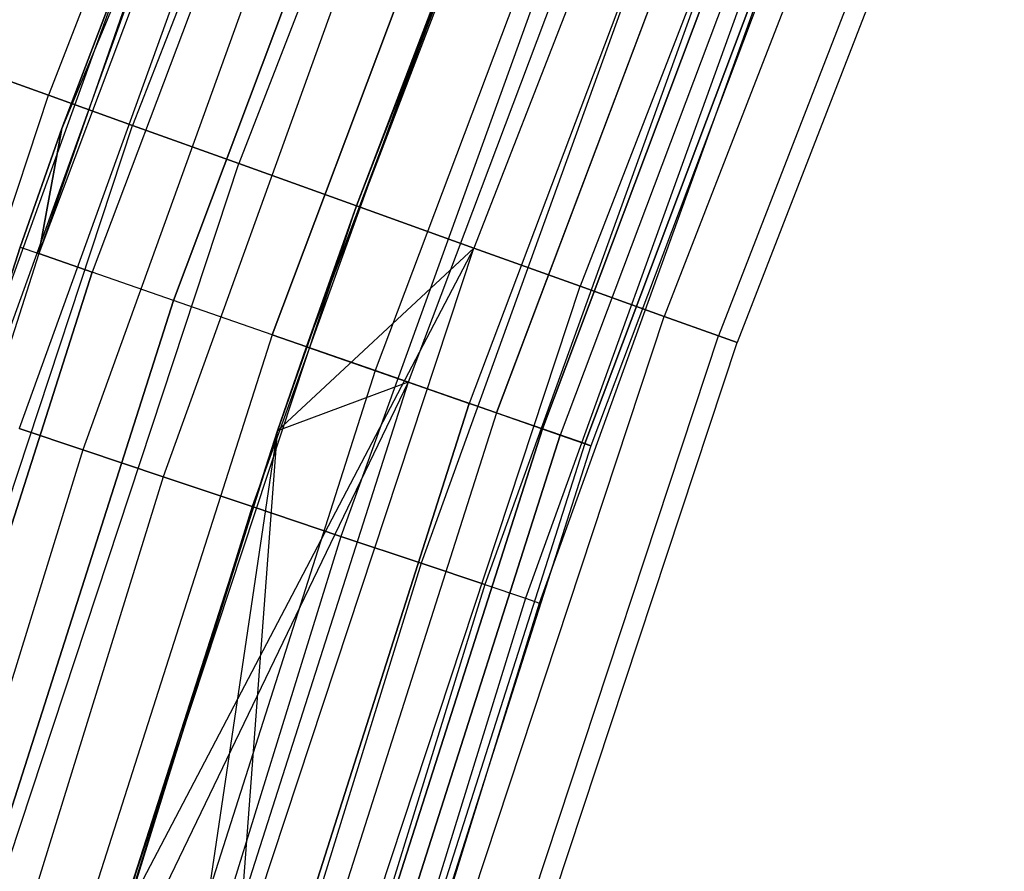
# Model space of a CAD drawing. Extents: x -135 to 135, y -135 to 135.
# Tile 134 of 207: x -70.84 to -65.97, y 21.55 to 25.76. Entities that reach past the tile are written whole.
import ezdxf

# ---------------------------------------------------------------- set-up
doc = ezdxf.new("R2010")
doc.units = 0
doc.header["$LTSCALE"] = 25.4
doc.layers.get('0').update_dxf_attribs({"linetype": 'CONTINUOUS'})

# ---------------------------------------------------------------- blocks, each defined once
blk = doc.blocks.new('SANTANA_BIURKO_A_PM_STL')
at = {"color": 0}
for p, q in [((-69.3079, 28.9679, 150.1756), (-70.6966, 25.3912, 150.1756)), ((-69.3079, 28.9679, 150.1756), (-70.6966, 25.3912, 150.1756)), ((-69.3079, 28.9679, 0.8244), (-70.6966, 25.3912, 0.8244)), ((-69.3079, 28.9679, 0.8244), (-70.6966, 25.3912, 0.8244)), ((-68.8996, 28.7972, 150.618), (-70.2802, 25.2416, 150.618)), ((-68.8996, 28.7972, 150.618), (-70.2802, 25.2416, 150.618)), ((-68.8996, 28.7972, 0.382), (-70.2802, 25.2416, 0.382)), ((-68.8996, 28.7972, 0.382), (-70.2802, 25.2416, 0.382)), ((-68.3852, 28.5822, 150.9021), (-69.7554, 25.0531, 150.9021)), ((-68.3852, 28.5822, 150.9021), (-69.7554, 25.0531, 150.9021)), ((-68.3852, 28.5822, 0.0979), (-69.7554, 25.0531, 0.0979)), ((-68.3852, 28.5822, 0.0979), (-69.7554, 25.0531, 0.0979)), ((-69.42, 24.1479, 147.5), (-67.815, 28.3439, 147)), ((-69.42, 24.1479, 147.5), (-67.815, 28.3439, 147)), ((-67.815, 28.3439, 147), (-69.1738, 24.8442, 147)), ((-67.815, 28.3439, 147), (-69.1738, 24.8442, 147)), ((-67.815, 28.3439, 151), (-69.1738, 24.8442, 151)), ((-67.815, 28.3439, 151), (-69.1738, 24.8442, 151)), ((-67.815, 28.3439, 0), (-69.1738, 24.8442, 0)), ((-67.815, 28.3439, 0), (-69.1738, 24.8442, 0)), ((-67.815, 28.3439, 4), (-69.1738, 24.8442, 4)), ((-67.815, 28.3439, 4), (-69.1738, 24.8442, 4)), ((-69.4743, 28.2546, 2), (-70.7446, 24.6087, 1.4681)), ((-69.4743, 28.2546, 2), (-70.7446, 24.6087, 1.4681)), ((-70.6301, 25.2269, 149), (-69.4743, 28.2546, 149)), ((-69.4743, 28.2546, 2), (-70.6301, 25.2269, 2)), ((-70.6301, 25.2269, 149), (-69.4743, 28.2546, 149)), ((-69.4743, 28.2546, 2), (-70.6301, 25.2269, 2)), ((-69.384, 28.2179, 149.5319), (-70.7446, 24.6087, 149.5319)), ((-69.384, 28.2179, 149.5319), (-70.7446, 24.6087, 149.5319)), ((-69.384, 28.2179, 1.4681), (-70.7446, 24.6087, 1.4681)), ((-69.384, 28.2179, 1.4681), (-70.7446, 24.6087, 1.4681)), ((-69.384, 28.2179, 149.5319), (-70.6301, 25.2269, 149)), ((-69.384, 28.2179, 149.5319), (-70.6301, 25.2269, 149)), ((-69.1249, 28.1125, 149.9947), (-70.4804, 24.5167, 149.9947)), ((-69.1249, 28.1125, 149.9947), (-70.4804, 24.5167, 149.9947)), ((-69.1249, 28.1125, 1.0053), (-70.4804, 24.5167, 1.0053)), ((-69.1249, 28.1125, 1.0053), (-70.4804, 24.5167, 1.0053)), ((-67.2448, 28.1056, 147.0979), (-68.5921, 24.6353, 147.0979)), ((-67.2448, 28.1056, 147.0979), (-68.5921, 24.6353, 147.0979)), ((-67.2448, 28.1056, 150.9021), (-68.5921, 24.6353, 150.9021)), ((-67.2448, 28.1056, 150.9021), (-68.5921, 24.6353, 150.9021)), ((-67.2448, 28.1056, 0.0979), (-68.5921, 24.6353, 0.0979)), ((-67.2448, 28.1056, 0.0979), (-68.5921, 24.6353, 0.0979)), ((-67.2448, 28.1056, 3.9021), (-68.5921, 24.6353, 3.9021)), ((-67.2448, 28.1056, 3.9021), (-68.5921, 24.6353, 3.9021)), ((-70.0784, 24.3769, 150.3282), (-68.7305, 27.9521, 150.3282)), ((-70.0784, 24.3769, 150.3282), (-68.7305, 27.9521, 150.3282)), ((-68.7305, 27.9521, 0.6718), (-70.0784, 24.3769, 0.6718)), ((-68.7305, 27.9521, 0.6718), (-70.0784, 24.3769, 0.6718)), ((-66.7304, 27.8906, 147.382), (-68.0674, 24.4469, 147.382)), ((-66.7304, 27.8906, 147.382), (-68.0674, 24.4469, 147.382)), ((-66.7304, 27.8906, 150.618), (-68.0674, 24.4469, 150.618)), ((-66.7304, 27.8906, 150.618), (-68.0674, 24.4469, 150.618)), ((-66.7304, 27.8906, 0.382), (-68.0674, 24.4469, 0.382)), ((-66.7304, 27.8906, 0.382), (-68.0674, 24.4469, 0.382)), ((-66.7304, 27.8906, 3.618), (-68.0674, 24.4469, 3.618)), ((-66.7304, 27.8906, 3.618), (-68.0674, 24.4469, 3.618)), ((-69.5907, 24.2073, 150.4891), (-68.2523, 27.7576, 150.4891)), ((-69.5907, 24.2073, 150.4891), (-68.2523, 27.7576, 150.4891)), ((-68.2523, 27.7576, 0.5109), (-69.5907, 24.2073, 0.5109)), ((-68.2523, 27.7576, 0.5109), (-69.5907, 24.2073, 0.5109)), ((-66.3221, 27.7199, 147.8244), (-67.651, 24.2973, 147.8244)), ((-66.3221, 27.7199, 147.8244), (-67.651, 24.2973, 147.8244)), ((-66.3221, 27.7199, 150.1756), (-67.651, 24.2973, 150.1756)), ((-66.3221, 27.7199, 150.1756), (-67.651, 24.2973, 150.1756)), ((-66.3221, 27.7199, 0.8244), (-67.651, 24.2973, 0.8244)), ((-66.3221, 27.7199, 0.8244), (-67.651, 24.2973, 0.8244)), ((-66.3221, 27.7199, 3.1756), (-67.651, 24.2973, 3.1756)), ((-66.3221, 27.7199, 3.1756), (-67.651, 24.2973, 3.1756)), ((-68.0848, 27.6895, 147.5), (-69.42, 24.1479, 147.5)), ((-68.0848, 27.6895, 147.5), (-69.42, 24.1479, 147.5)), ((-68.0848, 27.6895, 3.5), (-69.42, 24.1479, 3.5)), ((-68.0848, 27.6895, 3.5), (-69.42, 24.1479, 3.5)), ((-69.1738, 24.8442, 4), (-68.0848, 27.6895, 3.5)), ((-69.1738, 24.8442, 4), (-68.0848, 27.6895, 3.5)), ((-66.06, 27.6104, 148.382), (-67.3836, 24.2013, 148.382)), ((-66.06, 27.6104, 148.382), (-67.3836, 24.2013, 148.382)), ((-66.06, 27.6104, 149.618), (-67.3836, 24.2013, 149.618)), ((-66.06, 27.6104, 149.618), (-67.3836, 24.2013, 149.618)), ((-66.06, 27.6104, 1.382), (-67.3836, 24.2013, 1.382)), ((-66.06, 27.6104, 1.382), (-67.3836, 24.2013, 1.382)), ((-66.06, 27.6104, 2.618), (-67.3836, 24.2013, 2.618)), ((-66.06, 27.6104, 2.618), (-67.3836, 24.2013, 2.618)), ((-65.9697, 27.5726, 149), (-67.2915, 24.1682, 149)), ((-65.9697, 27.5726, 149), (-67.2915, 24.1682, 149)), ((-65.9697, 27.5726, 2), (-67.2915, 24.1682, 2)), ((-65.9697, 27.5726, 2), (-67.2915, 24.1682, 2)), ((-67.7523, 27.5543, 150.4564), (-69.0809, 24.0299, 150.4564)), ((-67.7523, 27.5543, 150.4564), (-69.0809, 24.0299, 150.4564)), ((-67.7523, 27.5543, 0.5436), (-69.0809, 24.0299, 0.5436)), ((-67.7523, 27.5543, 0.5436), (-69.0809, 24.0299, 0.5436)), ((-67.5921, 27.4891, 147.5975), (-68.9176, 23.9731, 147.5975)), ((-67.5921, 27.4891, 147.5975), (-68.9176, 23.9731, 147.5975)), ((-67.5921, 27.4891, 3.4025), (-68.9176, 23.9731, 3.4025)), ((-67.5921, 27.4891, 3.4025), (-68.9176, 23.9731, 3.4025)), ((-67.2955, 27.3685, 150.2345), (-68.6152, 23.8679, 150.2345)), ((-67.2955, 27.3685, 150.2345), (-68.6152, 23.8679, 150.2345)), ((-67.2955, 27.3685, 0.7655), (-68.6152, 23.8679, 0.7655)), ((-67.2955, 27.3685, 0.7655), (-68.6152, 23.8679, 0.7655)), ((-68.4805, 23.8211, 147.8772), (-67.1634, 27.3148, 147.8772)), ((-68.4805, 23.8211, 147.8772), (-67.1634, 27.3148, 147.8772)), ((-67.1634, 27.3148, 3.1228), (-68.4805, 23.8211, 3.1228)), ((-67.1634, 27.3148, 3.1228), (-68.4805, 23.8211, 3.1228)), ((-68.254, 23.7423, 149.8521), (-66.9413, 27.2244, 149.8521)), ((-68.254, 23.7423, 149.8521), (-66.9413, 27.2244, 149.8521)), ((-66.9413, 27.2244, 1.1479), (-68.254, 23.7423, 1.1479)), ((-66.9413, 27.2244, 1.1479), (-68.254, 23.7423, 1.1479)), ((-66.8545, 27.1891, 148.3029), (-68.1655, 23.7115, 148.3029)), ((-66.8545, 27.1891, 148.3029), (-68.1655, 23.7115, 148.3029)), ((-66.8545, 27.1891, 2.6971), (-68.1655, 23.7115, 2.6971)), ((-66.8545, 27.1891, 2.6971), (-68.1655, 23.7115, 2.6971)), ((-68.0444, 23.6694, 149.359), (-66.7357, 27.1408, 149.359)), ((-68.0444, 23.6694, 149.359), (-66.7357, 27.1408, 149.359)), ((-66.7357, 27.1408, 1.641), (-68.0444, 23.6694, 1.641)), ((-66.7357, 27.1408, 1.641), (-68.0444, 23.6694, 1.641)), ((-66.7055, 27.1285, 148.8192), (-68.0136, 23.6586, 148.8192)), ((-66.7055, 27.1285, 148.8192), (-68.0136, 23.6586, 148.8192)), ((-66.7055, 27.1285, 2.1808), (-68.0136, 23.6586, 2.1808)), ((-66.7055, 27.1285, 2.1808), (-68.0136, 23.6586, 2.1808)), ((-69.9354, 27.0931, 149), (-71.1121, 23.8344, 149)), ((-69.9354, 27.0931, 149), (-71.1121, 23.8344, 149)), ((-69.9354, 27.0931, 2), (-71.1121, 23.8344, 2)), ((-69.9354, 27.0931, 2), (-71.1121, 23.8344, 2)), ((-69.867, 27.0666, 149.4635), (-71.0424, 23.811, 149.4635)), ((-69.867, 27.0666, 149.4635), (-71.0424, 23.811, 149.4635)), ((-69.867, 27.0666, 148.5365), (-71.0424, 23.811, 148.5365)), ((-69.867, 27.0666, 148.5365), (-71.0424, 23.811, 148.5365)), ((-69.867, 27.0666, 2.4635), (-71.0424, 23.811, 2.4635)), ((-69.867, 27.0666, 2.4635), (-71.0424, 23.811, 2.4635)), ((-69.867, 27.0666, 1.5365), (-71.0424, 23.811, 1.5365)), ((-69.867, 27.0666, 1.5365), (-71.0424, 23.811, 1.5365)), ((-69.6683, 26.9896, 149.8817), (-70.8404, 23.7433, 149.8817)), ((-69.6683, 26.9896, 149.8817), (-70.8404, 23.7433, 149.8817)), ((-69.6683, 26.9896, 148.1183), (-70.8404, 23.7433, 148.1183)), ((-69.6683, 26.9896, 148.1183), (-70.8404, 23.7433, 148.1183)), ((-69.6683, 26.9896, 2.8817), (-70.8404, 23.7433, 2.8817)), ((-69.6683, 26.9896, 2.8817), (-70.8404, 23.7433, 2.8817)), ((-69.6683, 26.9896, 1.1183), (-70.8404, 23.7433, 1.1183)), ((-69.6683, 26.9896, 1.1183), (-70.8404, 23.7433, 1.1183)), ((-69.3588, 26.8698, 150.2135), (-70.5258, 23.6379, 150.2135)), ((-69.3588, 26.8698, 150.2135), (-70.5258, 23.6379, 150.2135)), ((-69.3588, 26.8698, 147.7865), (-70.5258, 23.6379, 147.7865)), ((-69.3588, 26.8698, 147.7865), (-70.5258, 23.6379, 147.7865)), ((-69.3588, 26.8698, 3.2135), (-70.5258, 23.6379, 3.2135)), ((-69.3588, 26.8698, 3.2135), (-70.5258, 23.6379, 3.2135)), ((-69.3588, 26.8698, 0.7865), (-70.5258, 23.6379, 0.7865)), ((-69.3588, 26.8698, 0.7865), (-70.5258, 23.6379, 0.7865)), ((-68.9689, 26.7187, 150.4266), (-70.1293, 23.505, 150.4266)), ((-68.9689, 26.7187, 150.4266), (-70.1293, 23.505, 150.4266)), ((-68.9689, 26.7187, 147.5734), (-70.1293, 23.505, 147.5734)), ((-68.9689, 26.7187, 147.5734), (-70.1293, 23.505, 147.5734)), ((-68.9689, 26.7187, 3.4266), (-70.1293, 23.505, 3.4266)), ((-68.9689, 26.7187, 3.4266), (-70.1293, 23.505, 3.4266)), ((-68.9689, 26.7187, 0.5734), (-70.1293, 23.505, 0.5734)), ((-68.9689, 26.7187, 0.5734), (-70.1293, 23.505, 0.5734)), ((-68.5367, 26.5513, 150.5), (-69.6898, 23.3577, 150.5)), ((-68.5367, 26.5513, 150.5), (-69.6898, 23.3577, 150.5)), ((-68.5367, 26.5513, 147.5), (-69.6898, 23.3577, 147.5)), ((-68.5367, 26.5513, 147.5), (-69.6898, 23.3577, 147.5)), ((-68.5367, 26.5513, 3.5), (-69.6898, 23.3577, 3.5)), ((-68.5367, 26.5513, 3.5), (-69.6898, 23.3577, 3.5)), ((-68.5367, 26.5513, 0.5), (-69.6898, 23.3577, 0.5)), ((-68.5367, 26.5513, 0.5), (-69.6898, 23.3577, 0.5)), ((-68.1045, 26.3838, 150.4266), (-69.2503, 23.2104, 150.4266)), ((-68.1045, 26.3838, 150.4266), (-69.2503, 23.2104, 150.4266)), ((-68.1045, 26.3838, 147.5734), (-69.2503, 23.2104, 147.5734)), ((-68.1045, 26.3838, 147.5734), (-69.2503, 23.2104, 147.5734)), ((-68.1045, 26.3838, 3.4266), (-69.2503, 23.2104, 3.4266)), ((-68.1045, 26.3838, 3.4266), (-69.2503, 23.2104, 3.4266)), ((-68.1045, 26.3838, 0.5734), (-69.2503, 23.2104, 0.5734)), ((-68.1045, 26.3838, 0.5734), (-69.2503, 23.2104, 0.5734)), ((-67.7146, 26.2328, 150.2135), (-68.8538, 23.0775, 150.2135)), ((-67.7146, 26.2328, 150.2135), (-68.8538, 23.0775, 150.2135)), ((-67.7146, 26.2328, 147.7865), (-68.8538, 23.0775, 147.7865)), ((-67.7146, 26.2328, 147.7865), (-68.8538, 23.0775, 147.7865)), ((-67.7146, 26.2328, 3.2135), (-68.8538, 23.0775, 3.2135)), ((-67.7146, 26.2328, 3.2135), (-68.8538, 23.0775, 3.2135)), ((-67.7146, 26.2328, 0.7865), (-68.8538, 23.0775, 0.7865)), ((-67.7146, 26.2328, 0.7865), (-68.8538, 23.0775, 0.7865)), ((-67.4051, 26.1129, 149.8817), (-68.5392, 22.972, 149.8817)), ((-67.4051, 26.1129, 149.8817), (-68.5392, 22.972, 149.8817)), ((-67.4051, 26.1129, 148.1183), (-68.5392, 22.972, 148.1183)), ((-67.4051, 26.1129, 148.1183), (-68.5392, 22.972, 148.1183)), ((-67.4051, 26.1129, 2.8817), (-68.5392, 22.972, 2.8817)), ((-67.4051, 26.1129, 2.8817), (-68.5392, 22.972, 2.8817)), ((-67.4051, 26.1129, 1.1183), (-68.5392, 22.972, 1.1183)), ((-67.4051, 26.1129, 1.1183), (-68.5392, 22.972, 1.1183)), ((-67.2065, 26.0359, 149.4635), (-68.3372, 22.9043, 149.4635)), ((-67.2065, 26.0359, 149.4635), (-68.3372, 22.9043, 149.4635)), ((-67.2065, 26.0359, 148.5365), (-68.3372, 22.9043, 148.5365)), ((-67.2065, 26.0359, 148.5365), (-68.3372, 22.9043, 148.5365)), ((-67.2065, 26.0359, 2.4635), (-68.3372, 22.9043, 2.4635)), ((-67.2065, 26.0359, 2.4635), (-68.3372, 22.9043, 2.4635)), ((-67.2065, 26.0359, 1.5365), (-68.3372, 22.9043, 1.5365)), ((-67.2065, 26.0359, 1.5365), (-68.3372, 22.9043, 1.5365)), ((-68.2676, 22.881, 149), (-67.138, 26.0094, 149)), ((-68.2676, 22.881, 149), (-67.138, 26.0094, 149)), ((-68.2676, 22.881, 2), (-67.138, 26.0094, 2)), ((-68.2676, 22.881, 2), (-67.138, 26.0094, 2)), ((-70.6966, 25.3912, 150.1756), (-70.964, 25.4872, 149.618)), ((-70.6966, 25.3912, 150.1756), (-70.964, 25.4872, 149.618)), ((-70.964, 25.4872, 1.382), (-70.6966, 25.3912, 0.8244)), ((-70.964, 25.4872, 1.382), (-70.6966, 25.3912, 0.8244)), ((-71.9009, 21.7482, 150.1756), (-70.6966, 25.3912, 150.1756)), ((-71.9009, 21.7482, 150.1756), (-70.6966, 25.3912, 150.1756)), ((-71.9009, 21.7482, 0.8244), (-70.6966, 25.3912, 0.8244)), ((-71.9009, 21.7482, 0.8244), (-70.6966, 25.3912, 0.8244)), ((-70.2802, 25.2416, 150.618), (-70.6966, 25.3912, 150.1756)), ((-70.2802, 25.2416, 150.618), (-70.6966, 25.3912, 150.1756)), ((-70.6966, 25.3912, 0.8244), (-70.2802, 25.2416, 0.382)), ((-70.6966, 25.3912, 0.8244), (-70.2802, 25.2416, 0.382)), ((-71.4773, 21.6201, 150.618), (-70.2802, 25.2416, 150.618)), ((-71.4773, 21.6201, 150.618), (-70.2802, 25.2416, 150.618)), ((-71.4773, 21.6201, 0.382), (-70.2802, 25.2416, 0.382)), ((-71.4773, 21.6201, 0.382), (-70.2802, 25.2416, 0.382)), ((-70.8367, 24.6407, 149), (-70.6301, 25.2269, 149)), ((-70.6301, 25.2269, 2), (-70.8367, 24.6407, 2)), ((-70.8367, 24.6407, 149), (-70.6301, 25.2269, 149)), ((-70.6301, 25.2269, 2), (-70.8367, 24.6407, 2)), ((-70.6301, 25.2269, 149), (-70.7446, 24.6087, 149.5319)), ((-70.6301, 25.2269, 149), (-70.7446, 24.6087, 149.5319)), ((-70.7446, 24.6087, 1.4681), (-70.6301, 25.2269, 2)), ((-70.7446, 24.6087, 1.4681), (-70.6301, 25.2269, 2)), ((-70.6301, 25.2269, 149), (-70.6301, 25.2269, 2)), ((-70.6301, 25.2269, 149), (-70.6301, 25.2269, 2)), ((-69.7554, 25.0531, 150.9021), (-70.2802, 25.2416, 150.618)), ((-69.7554, 25.0531, 150.9021), (-70.2802, 25.2416, 150.618)), ((-70.2802, 25.2416, 0.382), (-69.7554, 25.0531, 0.0979)), ((-70.2802, 25.2416, 0.382), (-69.7554, 25.0531, 0.0979)), ((-70.9437, 21.4587, 150.9021), (-69.7554, 25.0531, 150.9021)), ((-70.9437, 21.4587, 150.9021), (-69.7554, 25.0531, 150.9021)), ((-70.9437, 21.4587, 0.0979), (-69.7554, 25.0531, 0.0979)), ((-70.9437, 21.4587, 0.0979), (-69.7554, 25.0531, 0.0979)), ((-69.1738, 24.8442, 151), (-69.7554, 25.0531, 150.9021)), ((-69.1738, 24.8442, 151), (-69.7554, 25.0531, 150.9021)), ((-69.7554, 25.0531, 0.0979), (-69.1738, 24.8442, 0)), ((-69.7554, 25.0531, 0.0979), (-69.1738, 24.8442, 0)), ((-70.3521, 21.2798, 151), (-69.1738, 24.8442, 151)), ((-70.3521, 21.2798, 151), (-69.1738, 24.8442, 151)), ((-70.3521, 21.2798, 0), (-69.1738, 24.8442, 0)), ((-70.3521, 21.2798, 0), (-69.1738, 24.8442, 0)), ((-69.5633, 23.7317, 147.5), (-69.1738, 24.8442, 147)), ((-69.1738, 24.8442, 147), (-69.5633, 23.7317, 147)), ((-69.5633, 23.7317, 147.5), (-69.1738, 24.8442, 147)), ((-69.1738, 24.8442, 147), (-69.5633, 23.7317, 147)), ((-69.1738, 24.8442, 4), (-69.5633, 23.7317, 4)), ((-69.1738, 24.8442, 4), (-69.5633, 23.7317, 4)), ((-69.42, 24.1479, 147.5), (-69.1738, 24.8442, 147)), ((-69.42, 24.1479, 147.5), (-69.1738, 24.8442, 147)), ((-69.1738, 24.8442, 4), (-69.42, 24.1479, 3.5)), ((-69.1738, 24.8442, 4), (-69.42, 24.1479, 3.5)), ((-69.1738, 24.8442, 147), (-68.5921, 24.6353, 147.0979)), ((-68.5921, 24.6353, 150.9021), (-69.1738, 24.8442, 151)), ((-69.1738, 24.8442, 147), (-68.5921, 24.6353, 147.0979)), ((-68.5921, 24.6353, 150.9021), (-69.1738, 24.8442, 151)), ((-68.5921, 24.6353, 3.9021), (-69.1738, 24.8442, 4)), ((-69.1738, 24.8442, 0), (-68.5921, 24.6353, 0.0979)), ((-69.1738, 24.8442, 0), (-68.5921, 24.6353, 0.0979)), ((-68.5921, 24.6353, 3.9021), (-69.1738, 24.8442, 4)), ((-72.0112, 20.9614, 149), (-70.8367, 24.6407, 149)), ((-70.8367, 24.6407, 2), (-72.0112, 20.9614, 2)), ((-72.0112, 20.9614, 149), (-70.8367, 24.6407, 149)), ((-70.8367, 24.6407, 2), (-72.0112, 20.9614, 2)), ((-70.8367, 24.6407, 149), (-70.7446, 24.6087, 149.5319)), ((-70.8367, 24.6407, 149), (-70.7446, 24.6087, 149.5319)), ((-70.8367, 24.6407, 2), (-70.7446, 24.6087, 1.4681)), ((-70.8367, 24.6407, 2), (-70.7446, 24.6087, 1.4681)), ((-70.8367, 24.6407, 149), (-70.8367, 24.6407, 2)), ((-70.8367, 24.6407, 149), (-70.8367, 24.6407, 2)), ((-70.7446, 24.6087, 149.5319), (-71.9176, 20.9342, 149.5319)), ((-70.7446, 24.6087, 149.5319), (-71.9176, 20.9342, 149.5319)), ((-70.7446, 24.6087, 1.4681), (-71.9176, 20.9342, 1.4681)), ((-70.7446, 24.6087, 1.4681), (-71.9176, 20.9342, 1.4681)), ((-70.7446, 24.6087, 149.5319), (-70.4804, 24.5167, 149.9947)), ((-70.7446, 24.6087, 149.5319), (-70.4804, 24.5167, 149.9947)), ((-70.4804, 24.5167, 1.0053), (-70.7446, 24.6087, 1.4681)), ((-70.4804, 24.5167, 1.0053), (-70.7446, 24.6087, 1.4681)), ((-68.5921, 24.6353, 147.0979), (-70.3521, 21.2798, 147)), ((-68.5921, 24.6353, 147.0979), (-70.3521, 21.2798, 147)), ((-69.7606, 21.1008, 150.9021), (-68.5921, 24.6353, 150.9021)), ((-69.7606, 21.1008, 150.9021), (-68.5921, 24.6353, 150.9021)), ((-69.7606, 21.1008, 147.0979), (-68.5921, 24.6353, 147.0979)), ((-69.7606, 21.1008, 147.0979), (-68.5921, 24.6353, 147.0979)), ((-69.7606, 21.1008, 3.9021), (-68.5921, 24.6353, 3.9021)), ((-69.7606, 21.1008, 3.9021), (-68.5921, 24.6353, 3.9021)), ((-69.7606, 21.1008, 0.0979), (-68.5921, 24.6353, 0.0979)), ((-69.7606, 21.1008, 0.0979), (-68.5921, 24.6353, 0.0979)), ((-68.5921, 24.6353, 147.0979), (-69.5633, 23.7317, 147)), ((-68.5921, 24.6353, 147.0979), (-69.5633, 23.7317, 147)), ((-69.5633, 23.7317, 4), (-68.5921, 24.6353, 3.9021)), ((-69.5633, 23.7317, 4), (-68.5921, 24.6353, 3.9021)), ((-68.0674, 24.4469, 150.618), (-68.5921, 24.6353, 150.9021)), ((-68.5921, 24.6353, 147.0979), (-68.0674, 24.4469, 147.382)), ((-68.5921, 24.6353, 147.0979), (-68.0674, 24.4469, 147.382)), ((-68.0674, 24.4469, 150.618), (-68.5921, 24.6353, 150.9021)), ((-68.0674, 24.4469, 3.618), (-68.5921, 24.6353, 3.9021)), ((-68.5921, 24.6353, 0.0979), (-68.0674, 24.4469, 0.382)), ((-68.5921, 24.6353, 0.0979), (-68.0674, 24.4469, 0.382)), ((-68.0674, 24.4469, 3.618), (-68.5921, 24.6353, 3.9021)), ((-71.649, 20.856, 149.9947), (-70.4804, 24.5167, 149.9947)), ((-71.649, 20.856, 149.9947), (-70.4804, 24.5167, 149.9947)), ((-70.4804, 24.5167, 1.0053), (-71.649, 20.856, 1.0053)), ((-70.4804, 24.5167, 1.0053), (-71.649, 20.856, 1.0053)), ((-70.0784, 24.3769, 150.3282), (-70.4804, 24.5167, 149.9947)), ((-70.0784, 24.3769, 150.3282), (-70.4804, 24.5167, 149.9947)), ((-70.0784, 24.3769, 0.6718), (-70.4804, 24.5167, 1.0053)), ((-70.0784, 24.3769, 0.6718), (-70.4804, 24.5167, 1.0053)), ((-69.2269, 20.9394, 150.618), (-68.0674, 24.4469, 150.618)), ((-69.2269, 20.9394, 150.618), (-68.0674, 24.4469, 150.618)), ((-69.2269, 20.9394, 147.382), (-68.0674, 24.4469, 147.382)), ((-69.2269, 20.9394, 147.382), (-68.0674, 24.4469, 147.382)), ((-69.2269, 20.9394, 3.618), (-68.0674, 24.4469, 3.618)), ((-69.2269, 20.9394, 3.618), (-68.0674, 24.4469, 3.618)), ((-69.2269, 20.9394, 0.382), (-68.0674, 24.4469, 0.382)), ((-69.2269, 20.9394, 0.382), (-68.0674, 24.4469, 0.382)), ((-67.651, 24.2973, 150.1756), (-68.0674, 24.4469, 150.618)), ((-68.0674, 24.4469, 147.382), (-67.651, 24.2973, 147.8244)), ((-68.0674, 24.4469, 147.382), (-67.651, 24.2973, 147.8244)), ((-67.651, 24.2973, 150.1756), (-68.0674, 24.4469, 150.618)), ((-67.651, 24.2973, 3.1756), (-68.0674, 24.4469, 3.618)), ((-68.0674, 24.4469, 0.382), (-67.651, 24.2973, 0.8244)), ((-68.0674, 24.4469, 0.382), (-67.651, 24.2973, 0.8244)), ((-67.651, 24.2973, 3.1756), (-68.0674, 24.4469, 3.618)), ((-71.2403, 20.737, 150.3282), (-70.0784, 24.3769, 150.3282)), ((-71.2403, 20.737, 150.3282), (-70.0784, 24.3769, 150.3282)), ((-70.0784, 24.3769, 0.6718), (-71.2403, 20.737, 0.6718)), ((-70.0784, 24.3769, 0.6718), (-71.2403, 20.737, 0.6718)), ((-69.5907, 24.2073, 150.4891), (-70.0784, 24.3769, 150.3282)), ((-69.5907, 24.2073, 150.4891), (-70.0784, 24.3769, 150.3282)), ((-69.5907, 24.2073, 0.5109), (-70.0784, 24.3769, 0.6718)), ((-69.5907, 24.2073, 0.5109), (-70.0784, 24.3769, 0.6718)), ((-68.8034, 20.8113, 150.1756), (-67.651, 24.2973, 150.1756)), ((-68.8034, 20.8113, 150.1756), (-67.651, 24.2973, 150.1756)), ((-68.8034, 20.8113, 147.8244), (-67.651, 24.2973, 147.8244)), ((-68.8034, 20.8113, 147.8244), (-67.651, 24.2973, 147.8244)), ((-68.8034, 20.8113, 3.1756), (-67.651, 24.2973, 3.1756)), ((-68.8034, 20.8113, 3.1756), (-67.651, 24.2973, 3.1756)), ((-68.8034, 20.8113, 0.8244), (-67.651, 24.2973, 0.8244)), ((-68.8034, 20.8113, 0.8244), (-67.651, 24.2973, 0.8244)), ((-67.3836, 24.2013, 149.618), (-67.651, 24.2973, 150.1756)), ((-67.651, 24.2973, 147.8244), (-67.3836, 24.2013, 148.382)), ((-67.651, 24.2973, 147.8244), (-67.3836, 24.2013, 148.382)), ((-67.3836, 24.2013, 149.618), (-67.651, 24.2973, 150.1756)), ((-67.3836, 24.2013, 2.618), (-67.651, 24.2973, 3.1756)), ((-67.651, 24.2973, 0.8244), (-67.3836, 24.2013, 1.382)), ((-67.651, 24.2973, 0.8244), (-67.3836, 24.2013, 1.382)), ((-67.3836, 24.2013, 2.618), (-67.651, 24.2973, 3.1756)), ((-69.5907, 24.2073, 150.4891), (-70.7446, 20.5927, 150.4891)), ((-69.5907, 24.2073, 150.4891), (-70.7446, 20.5927, 150.4891)), ((-69.5907, 24.2073, 0.5109), (-70.7446, 20.5927, 0.5109)), ((-69.5907, 24.2073, 0.5109), (-70.7446, 20.5927, 0.5109)), ((-69.5907, 24.2073, 150.4891), (-69.0809, 24.0299, 150.4564)), ((-69.5907, 24.2073, 150.4891), (-69.0809, 24.0299, 150.4564)), ((-69.0809, 24.0299, 0.5436), (-69.5907, 24.2073, 0.5109)), ((-69.0809, 24.0299, 0.5436), (-69.5907, 24.2073, 0.5109)), ((-68.5315, 20.7291, 149.618), (-67.3836, 24.2013, 149.618)), ((-68.5315, 20.7291, 149.618), (-67.3836, 24.2013, 149.618)), ((-68.5315, 20.7291, 148.382), (-67.3836, 24.2013, 148.382)), ((-68.5315, 20.7291, 148.382), (-67.3836, 24.2013, 148.382)), ((-68.5315, 20.7291, 2.618), (-67.3836, 24.2013, 2.618)), ((-68.5315, 20.7291, 2.618), (-67.3836, 24.2013, 2.618)), ((-68.5315, 20.7291, 1.382), (-67.3836, 24.2013, 1.382)), ((-68.5315, 20.7291, 1.382), (-67.3836, 24.2013, 1.382)), ((-67.2915, 24.1682, 149), (-67.3836, 24.2013, 149.618)), ((-67.3836, 24.2013, 148.382), (-67.2915, 24.1682, 149)), ((-67.3836, 24.2013, 148.382), (-67.2915, 24.1682, 149)), ((-67.2915, 24.1682, 149), (-67.3836, 24.2013, 149.618)), ((-67.2915, 24.1682, 2), (-67.3836, 24.2013, 2.618)), ((-67.3836, 24.2013, 1.382), (-67.2915, 24.1682, 2)), ((-67.3836, 24.2013, 1.382), (-67.2915, 24.1682, 2)), ((-67.2915, 24.1682, 2), (-67.3836, 24.2013, 2.618)), ((-68.4378, 20.7007, 149), (-67.2915, 24.1682, 149)), ((-68.4378, 20.7007, 149), (-67.2915, 24.1682, 149)), ((-68.4378, 20.7007, 2), (-67.2915, 24.1682, 2)), ((-68.4378, 20.7007, 2), (-67.2915, 24.1682, 2)), ((-69.42, 24.1479, 147.5), (-69.5633, 23.7317, 147.5)), ((-69.42, 24.1479, 147.5), (-69.5633, 23.7317, 147.5)), ((-69.5633, 23.7317, 4), (-69.42, 24.1479, 3.5)), ((-69.42, 24.1479, 3.5), (-69.5633, 23.7317, 3.5)), ((-69.5633, 23.7317, 4), (-69.42, 24.1479, 3.5)), ((-69.42, 24.1479, 3.5), (-69.5633, 23.7317, 3.5)), ((-69.42, 24.1479, 147.5), (-68.9176, 23.9731, 147.5975)), ((-69.42, 24.1479, 147.5), (-68.9176, 23.9731, 147.5975)), ((-69.42, 24.1479, 3.5), (-68.9176, 23.9731, 3.4025)), ((-69.42, 24.1479, 3.5), (-68.9176, 23.9731, 3.4025)), ((-69.0809, 24.0299, 150.4564), (-70.2263, 20.4419, 150.4564)), ((-69.0809, 24.0299, 150.4564), (-70.2263, 20.4419, 150.4564)), ((-69.0809, 24.0299, 0.5436), (-70.2263, 20.4419, 0.5436)), ((-69.0809, 24.0299, 0.5436), (-70.2263, 20.4419, 0.5436)), ((-69.0809, 24.0299, 150.4564), (-68.6152, 23.8679, 150.2345)), ((-69.0809, 24.0299, 150.4564), (-68.6152, 23.8679, 150.2345)), ((-68.6152, 23.8679, 0.7655), (-69.0809, 24.0299, 0.5436)), ((-68.6152, 23.8679, 0.7655), (-69.0809, 24.0299, 0.5436)), ((-68.9176, 23.9731, 3.4025), (-70.571, 20.5422, 3.5)), ((-68.9176, 23.9731, 3.4025), (-70.571, 20.5422, 3.5)), ((-68.9176, 23.9731, 147.5975), (-70.0603, 20.3935, 147.5975)), ((-68.9176, 23.9731, 147.5975), (-70.0603, 20.3935, 147.5975)), ((-68.9176, 23.9731, 3.4025), (-70.0603, 20.3935, 3.4025)), ((-68.9176, 23.9731, 3.4025), (-70.0603, 20.3935, 3.4025)), ((-68.9176, 23.9731, 147.5975), (-69.5633, 23.7317, 147.5)), ((-68.9176, 23.9731, 147.5975), (-69.5633, 23.7317, 147.5)), ((-68.9176, 23.9731, 3.4025), (-69.5633, 23.7317, 3.5)), ((-68.9176, 23.9731, 3.4025), (-69.5633, 23.7317, 3.5)), ((-68.4805, 23.8211, 147.8772), (-68.9176, 23.9731, 147.5975)), ((-68.4805, 23.8211, 147.8772), (-68.9176, 23.9731, 147.5975)), ((-68.9176, 23.9731, 3.4025), (-68.4805, 23.8211, 3.1228)), ((-68.9176, 23.9731, 3.4025), (-68.4805, 23.8211, 3.1228)), ((-69.7529, 20.304, 150.2345), (-68.6152, 23.8679, 150.2345)), ((-69.7529, 20.304, 150.2345), (-68.6152, 23.8679, 150.2345)), ((-68.6152, 23.8679, 0.7655), (-69.7529, 20.304, 0.7655)), ((-68.6152, 23.8679, 0.7655), (-69.7529, 20.304, 0.7655)), ((-68.254, 23.7423, 149.8521), (-68.6152, 23.8679, 150.2345)), ((-68.254, 23.7423, 149.8521), (-68.6152, 23.8679, 150.2345)), ((-68.254, 23.7423, 1.1479), (-68.6152, 23.8679, 0.7655)), ((-68.254, 23.7423, 1.1479), (-68.6152, 23.8679, 0.7655)), ((-68.4805, 23.8211, 147.8772), (-69.616, 20.2642, 147.8772)), ((-68.4805, 23.8211, 147.8772), (-69.616, 20.2642, 147.8772)), ((-68.4805, 23.8211, 3.1228), (-69.616, 20.2642, 3.1228)), ((-68.4805, 23.8211, 3.1228), (-69.616, 20.2642, 3.1228)), ((-68.4805, 23.8211, 147.8772), (-68.1655, 23.7115, 148.3029)), ((-68.4805, 23.8211, 147.8772), (-68.1655, 23.7115, 148.3029)), ((-68.4805, 23.8211, 3.1228), (-68.1655, 23.7115, 2.6971)), ((-68.4805, 23.8211, 3.1228), (-68.1655, 23.7115, 2.6971)), ((-70.8404, 23.7433, 149.8817), (-70.5258, 23.6379, 150.2135)), ((-70.8404, 23.7433, 149.8817), (-70.5258, 23.6379, 150.2135)), ((-70.5258, 23.6379, 147.7865), (-70.8404, 23.7433, 148.1183)), ((-70.5258, 23.6379, 147.7865), (-70.8404, 23.7433, 148.1183)), ((-70.8404, 23.7433, 2.8817), (-70.5258, 23.6379, 3.2135)), ((-70.8404, 23.7433, 2.8817), (-70.5258, 23.6379, 3.2135)), ((-70.5258, 23.6379, 0.7865), (-70.8404, 23.7433, 1.1183)), ((-70.5258, 23.6379, 0.7865), (-70.8404, 23.7433, 1.1183)), ((-69.5633, 23.7317, 147.5), (-70.571, 20.5422, 147.5)), ((-70.571, 20.5422, 147.5), (-69.5633, 23.7317, 147)), ((-70.571, 20.5422, 147.5), (-69.5633, 23.7317, 147)), ((-69.5633, 23.7317, 147.5), (-70.571, 20.5422, 147.5)), ((-69.5633, 23.7317, 3.5), (-70.571, 20.5422, 3.5)), ((-69.5633, 23.7317, 3.5), (-70.571, 20.5422, 3.5)), ((-69.5633, 23.7317, 147), (-70.3521, 21.2798, 147)), ((-69.5633, 23.7317, 147), (-70.3521, 21.2798, 147)), ((-69.5633, 23.7317, 4), (-70.3521, 21.2798, 4)), ((-70.3521, 21.2798, 4), (-69.5633, 23.7317, 3.5)), ((-70.3521, 21.2798, 4), (-69.5633, 23.7317, 3.5)), ((-69.5633, 23.7317, 4), (-70.3521, 21.2798, 4)), ((-70.0603, 20.3935, 147.5975), (-69.5633, 23.7317, 147.5)), ((-70.0603, 20.3935, 147.5975), (-69.5633, 23.7317, 147.5)), ((-69.7606, 21.1008, 3.9021), (-69.5633, 23.7317, 4)), ((-69.7606, 21.1008, 3.9021), (-69.5633, 23.7317, 4)), ((-69.5633, 23.7317, 147.5), (-69.5633, 23.7317, 147)), ((-69.5633, 23.7317, 147.5), (-69.5633, 23.7317, 147)), ((-69.5633, 23.7317, 4), (-69.5633, 23.7317, 3.5)), ((-69.5633, 23.7317, 4), (-69.5633, 23.7317, 3.5)), ((-69.3857, 20.1972, 149.8521), (-68.254, 23.7423, 149.8521)), ((-69.3857, 20.1972, 149.8521), (-68.254, 23.7423, 149.8521)), ((-68.254, 23.7423, 1.1479), (-69.3857, 20.1972, 1.1479)), ((-68.254, 23.7423, 1.1479), (-69.3857, 20.1972, 1.1479)), ((-69.2958, 20.171, 148.3029), (-68.1655, 23.7115, 148.3029)), ((-69.2958, 20.171, 148.3029), (-68.1655, 23.7115, 148.3029)), ((-68.1655, 23.7115, 2.6971), (-69.2958, 20.171, 2.6971)), ((-68.1655, 23.7115, 2.6971), (-69.2958, 20.171, 2.6971)), ((-68.0444, 23.6694, 149.359), (-68.254, 23.7423, 149.8521)), ((-68.0444, 23.6694, 149.359), (-68.254, 23.7423, 149.8521)), ((-68.0444, 23.6694, 1.641), (-68.254, 23.7423, 1.1479)), ((-68.0444, 23.6694, 1.641), (-68.254, 23.7423, 1.1479)), ((-68.0136, 23.6586, 148.8192), (-68.1655, 23.7115, 148.3029)), ((-68.0136, 23.6586, 148.8192), (-68.1655, 23.7115, 148.3029)), ((-68.1655, 23.7115, 2.6971), (-68.0136, 23.6586, 2.1808)), ((-68.1655, 23.7115, 2.6971), (-68.0136, 23.6586, 2.1808)), ((-68.0444, 23.6694, 149.359), (-69.1726, 20.1351, 149.359)), ((-68.0444, 23.6694, 149.359), (-69.1726, 20.1351, 149.359)), ((-68.0444, 23.6694, 1.641), (-69.1726, 20.1351, 1.641)), ((-68.0444, 23.6694, 1.641), (-69.1726, 20.1351, 1.641)), ((-68.0444, 23.6694, 149.359), (-68.0136, 23.6586, 148.8192)), ((-68.0444, 23.6694, 149.359), (-68.0136, 23.6586, 148.8192)), ((-68.0136, 23.6586, 2.1808), (-68.0444, 23.6694, 1.641)), ((-68.0136, 23.6586, 2.1808), (-68.0444, 23.6694, 1.641)), ((-70.5258, 23.6379, 150.2135), (-71.5422, 20.3555, 150.2135)), ((-70.5258, 23.6379, 150.2135), (-71.5422, 20.3555, 150.2135)), ((-70.5258, 23.6379, 147.7865), (-71.5422, 20.3555, 147.7865)), ((-70.5258, 23.6379, 147.7865), (-71.5422, 20.3555, 147.7865)), ((-70.5258, 23.6379, 3.2135), (-71.5422, 20.3555, 3.2135)), ((-70.5258, 23.6379, 3.2135), (-71.5422, 20.3555, 3.2135)), ((-70.5258, 23.6379, 0.7865), (-71.5422, 20.3555, 0.7865)), ((-70.5258, 23.6379, 0.7865), (-71.5422, 20.3555, 0.7865)), ((-70.5258, 23.6379, 150.2135), (-70.1293, 23.505, 150.4266)), ((-70.5258, 23.6379, 150.2135), (-70.1293, 23.505, 150.4266)), ((-70.1293, 23.505, 147.5734), (-70.5258, 23.6379, 147.7865)), ((-70.1293, 23.505, 147.5734), (-70.5258, 23.6379, 147.7865)), ((-70.5258, 23.6379, 3.2135), (-70.1293, 23.505, 3.4266)), ((-70.5258, 23.6379, 3.2135), (-70.1293, 23.505, 3.4266)), ((-70.1293, 23.505, 0.5734), (-70.5258, 23.6379, 0.7865)), ((-70.1293, 23.505, 0.5734), (-70.5258, 23.6379, 0.7865)), ((-68.0136, 23.6586, 148.8192), (-69.1413, 20.126, 148.8192)), ((-68.0136, 23.6586, 148.8192), (-69.1413, 20.126, 148.8192)), ((-68.0136, 23.6586, 2.1808), (-69.1413, 20.126, 2.1808)), ((-68.0136, 23.6586, 2.1808), (-69.1413, 20.126, 2.1808)), ((-70.1293, 23.505, 150.4266), (-71.14, 20.2411, 150.4266)), ((-70.1293, 23.505, 150.4266), (-71.14, 20.2411, 150.4266)), ((-70.1293, 23.505, 147.5734), (-71.14, 20.2411, 147.5734)), ((-70.1293, 23.505, 147.5734), (-71.14, 20.2411, 147.5734)), ((-70.1293, 23.505, 3.4266), (-71.14, 20.2411, 3.4266)), ((-70.1293, 23.505, 3.4266), (-71.14, 20.2411, 3.4266)), ((-70.1293, 23.505, 0.5734), (-71.14, 20.2411, 0.5734)), ((-70.1293, 23.505, 0.5734), (-71.14, 20.2411, 0.5734)), ((-70.1293, 23.505, 150.4266), (-69.6898, 23.3577, 150.5)), ((-70.1293, 23.505, 150.4266), (-69.6898, 23.3577, 150.5)), ((-69.6898, 23.3577, 147.5), (-70.1293, 23.505, 147.5734)), ((-69.6898, 23.3577, 147.5), (-70.1293, 23.505, 147.5734)), ((-70.1293, 23.505, 3.4266), (-69.6898, 23.3577, 3.5)), ((-70.1293, 23.505, 3.4266), (-69.6898, 23.3577, 3.5)), ((-69.6898, 23.3577, 0.5), (-70.1293, 23.505, 0.5734)), ((-69.6898, 23.3577, 0.5), (-70.1293, 23.505, 0.5734)), ((-69.6898, 23.3577, 150.5), (-70.6942, 20.1142, 150.5)), ((-69.6898, 23.3577, 150.5), (-70.6942, 20.1142, 150.5)), ((-69.6898, 23.3577, 147.5), (-70.6942, 20.1142, 147.5)), ((-69.6898, 23.3577, 147.5), (-70.6942, 20.1142, 147.5)), ((-69.6898, 23.3577, 3.5), (-70.6942, 20.1142, 3.5)), ((-69.6898, 23.3577, 3.5), (-70.6942, 20.1142, 3.5)), ((-69.6898, 23.3577, 0.5), (-70.6942, 20.1142, 0.5)), ((-69.6898, 23.3577, 0.5), (-70.6942, 20.1142, 0.5)), ((-69.6898, 23.3577, 150.5), (-69.2503, 23.2104, 150.4266)), ((-69.6898, 23.3577, 150.5), (-69.2503, 23.2104, 150.4266)), ((-69.2503, 23.2104, 147.5734), (-69.6898, 23.3577, 147.5)), ((-69.2503, 23.2104, 147.5734), (-69.6898, 23.3577, 147.5)), ((-69.6898, 23.3577, 3.5), (-69.2503, 23.2104, 3.4266)), ((-69.6898, 23.3577, 3.5), (-69.2503, 23.2104, 3.4266)), ((-69.2503, 23.2104, 0.5734), (-69.6898, 23.3577, 0.5)), ((-69.2503, 23.2104, 0.5734), (-69.6898, 23.3577, 0.5)), ((-69.2503, 23.2104, 150.4266), (-70.2484, 19.9874, 150.4266)), ((-69.2503, 23.2104, 150.4266), (-70.2484, 19.9874, 150.4266)), ((-69.2503, 23.2104, 147.5734), (-70.2484, 19.9874, 147.5734)), ((-69.2503, 23.2104, 147.5734), (-70.2484, 19.9874, 147.5734)), ((-69.2503, 23.2104, 3.4266), (-70.2484, 19.9874, 3.4266)), ((-69.2503, 23.2104, 3.4266), (-70.2484, 19.9874, 3.4266)), ((-69.2503, 23.2104, 0.5734), (-70.2484, 19.9874, 0.5734)), ((-69.2503, 23.2104, 0.5734), (-70.2484, 19.9874, 0.5734)), ((-69.2503, 23.2104, 150.4266), (-68.8538, 23.0775, 150.2135)), ((-69.2503, 23.2104, 150.4266), (-68.8538, 23.0775, 150.2135)), ((-68.8538, 23.0775, 147.7865), (-69.2503, 23.2104, 147.5734)), ((-68.8538, 23.0775, 147.7865), (-69.2503, 23.2104, 147.5734)), ((-69.2503, 23.2104, 3.4266), (-68.8538, 23.0775, 3.2135)), ((-69.2503, 23.2104, 3.4266), (-68.8538, 23.0775, 3.2135)), ((-68.8538, 23.0775, 0.7865), (-69.2503, 23.2104, 0.5734)), ((-68.8538, 23.0775, 0.7865), (-69.2503, 23.2104, 0.5734)), ((-68.8538, 23.0775, 150.2135), (-69.8462, 19.8729, 150.2135)), ((-68.8538, 23.0775, 150.2135), (-69.8462, 19.8729, 150.2135)), ((-68.8538, 23.0775, 147.7865), (-69.8462, 19.8729, 147.7865)), ((-68.8538, 23.0775, 147.7865), (-69.8462, 19.8729, 147.7865)), ((-68.8538, 23.0775, 3.2135), (-69.8462, 19.8729, 3.2135)), ((-68.8538, 23.0775, 3.2135), (-69.8462, 19.8729, 3.2135)), ((-68.8538, 23.0775, 0.7865), (-69.8462, 19.8729, 0.7865)), ((-68.8538, 23.0775, 0.7865), (-69.8462, 19.8729, 0.7865)), ((-68.8538, 23.0775, 150.2135), (-68.5392, 22.972, 149.8817)), ((-68.8538, 23.0775, 150.2135), (-68.5392, 22.972, 149.8817)), ((-68.5392, 22.972, 148.1183), (-68.8538, 23.0775, 147.7865)), ((-68.5392, 22.972, 148.1183), (-68.8538, 23.0775, 147.7865)), ((-68.8538, 23.0775, 3.2135), (-68.5392, 22.972, 2.8817)), ((-68.8538, 23.0775, 3.2135), (-68.5392, 22.972, 2.8817)), ((-68.5392, 22.972, 1.1183), (-68.8538, 23.0775, 0.7865)), ((-68.5392, 22.972, 1.1183), (-68.8538, 23.0775, 0.7865)), ((-68.5392, 22.972, 149.8817), (-69.527, 19.7821, 149.8817)), ((-68.5392, 22.972, 149.8817), (-69.527, 19.7821, 149.8817)), ((-68.5392, 22.972, 148.1183), (-69.527, 19.7821, 148.1183)), ((-68.5392, 22.972, 148.1183), (-69.527, 19.7821, 148.1183)), ((-68.5392, 22.972, 2.8817), (-69.527, 19.7821, 2.8817)), ((-68.5392, 22.972, 2.8817), (-69.527, 19.7821, 2.8817)), ((-68.5392, 22.972, 1.1183), (-69.527, 19.7821, 1.1183)), ((-68.5392, 22.972, 1.1183), (-69.527, 19.7821, 1.1183)), ((-68.5392, 22.972, 149.8817), (-68.3372, 22.9043, 149.4635)), ((-68.5392, 22.972, 149.8817), (-68.3372, 22.9043, 149.4635)), ((-68.5392, 22.972, 148.1183), (-68.3372, 22.9043, 148.5365)), ((-68.5392, 22.972, 148.1183), (-68.3372, 22.9043, 148.5365)), ((-68.5392, 22.972, 2.8817), (-68.3372, 22.9043, 2.4635)), ((-68.5392, 22.972, 2.8817), (-68.3372, 22.9043, 2.4635)), ((-68.5392, 22.972, 1.1183), (-68.3372, 22.9043, 1.5365)), ((-68.5392, 22.972, 1.1183), (-68.3372, 22.9043, 1.5365)), ((-68.3372, 22.9043, 149.4635), (-69.3221, 19.7238, 149.4635)), ((-68.3372, 22.9043, 149.4635), (-69.3221, 19.7238, 149.4635)), ((-68.3372, 22.9043, 148.5365), (-69.3221, 19.7238, 148.5365)), ((-68.3372, 22.9043, 148.5365), (-69.3221, 19.7238, 148.5365)), ((-68.3372, 22.9043, 2.4635), (-69.3221, 19.7238, 2.4635)), ((-68.3372, 22.9043, 2.4635), (-69.3221, 19.7238, 2.4635)), ((-68.3372, 22.9043, 1.5365), (-69.3221, 19.7238, 1.5365)), ((-68.3372, 22.9043, 1.5365), (-69.3221, 19.7238, 1.5365)), ((-68.3372, 22.9043, 149.4635), (-68.2676, 22.881, 149)), ((-68.3372, 22.9043, 149.4635), (-68.2676, 22.881, 149)), ((-68.3372, 22.9043, 148.5365), (-68.2676, 22.881, 149)), ((-68.3372, 22.9043, 148.5365), (-68.2676, 22.881, 149)), ((-68.3372, 22.9043, 2.4635), (-68.2676, 22.881, 2)), ((-68.3372, 22.9043, 2.4635), (-68.2676, 22.881, 2)), ((-68.3372, 22.9043, 1.5365), (-68.2676, 22.881, 2)), ((-68.3372, 22.9043, 1.5365), (-68.2676, 22.881, 2)), ((-69.2514, 19.7037, 149), (-68.2676, 22.881, 149)), ((-69.2514, 19.7037, 149), (-68.2676, 22.881, 149)), ((-69.2514, 19.7037, 2), (-68.2676, 22.881, 2)), ((-69.2514, 19.7037, 2), (-68.2676, 22.881, 2))]:
    blk.add_line(p, q, dxfattribs=at)

msp = doc.modelspace()

# ---------------------------------------------------------------- block references
at = {"color": 253}
msp.add_blockref('SANTANA_BIURKO_A_PM_STL', (0, 0), dxfattribs=at)

doc.saveas('drawing.dxf')
